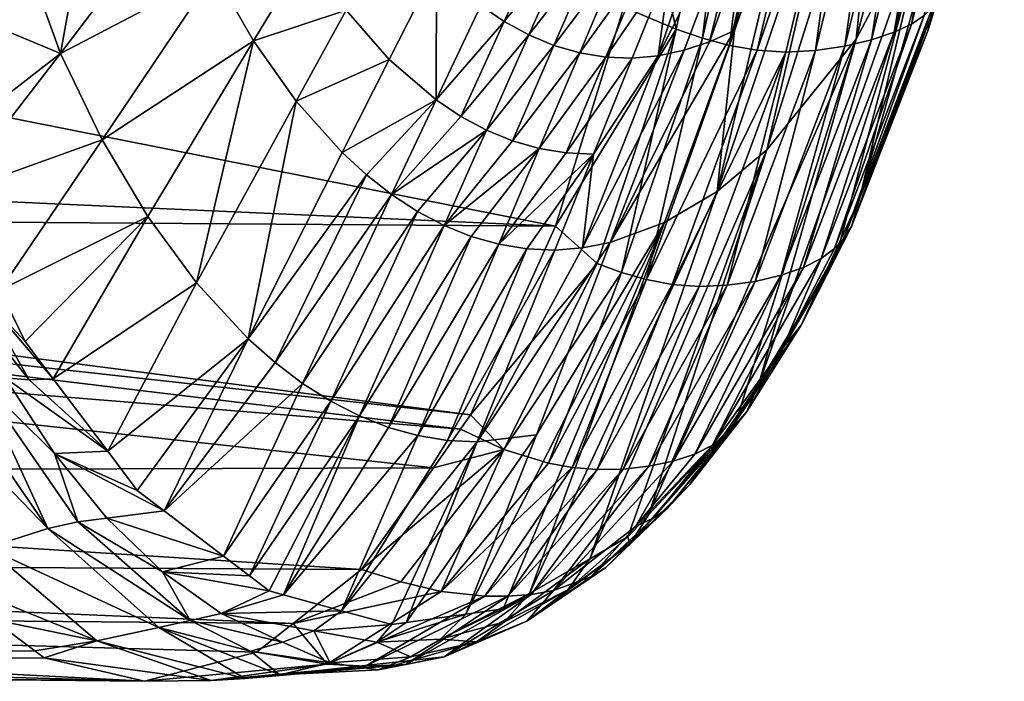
# Model space of a CAD drawing. Extents: x -0.031 to 0.038, y -0.102 to 0.033.
# Tile 67 of 76: x 0.03289 to 0.03793, y -0.00673 to -0.00335. Entities that reach past the tile are written whole.
import ezdxf

# ---------------------------------------------------------------- set-up
doc = ezdxf.new("R2010")
doc.units = 0
doc.layers.add('mesh', color=7, linetype='CONTINUOUS')

msp = doc.modelspace()

# ---------------------------------------------------------------- meshes
at = {"layer": 'mesh'}
mesh = msp.add_polyface(dxfattribs=at)
corners = [(0.0286223, -0.0001428, 0.0013831), (0.027885, -0.0011381, 0.0117368), (0.0279238, -0.000802, 0.0116353), (0.0282776, -0.0027361, 0.0013793), (0.0281198, -0.0034061, 0.0013782), (0.0278147, -0.0017483, 0.0119209), (0.0363965, -0.0008203, 0.0115665), (0.0362816, -0.0018294, 0.0118744), (0.0276522, -0.0027185, 0.0124059), (0.0360974, -0.0027417, 0.0123667), (0.0272505, -0.0044931, 0.0138227), (0.0351963, -0.005372, 0.0147758), (0.0272887, -0.004348, 0.0136732), (0.0271699, -0.0047988, 0.0141373), (0.035144, -0.0054462, 0.014916), (0.0269358, -0.0009475, 0.0268726), (0.0269377, -0.0008067, 0.0268989), (0.0306583, -0.0008084, 0.0269145), (0.0308412, -0.0011036, 0.0268656), (0.0310985, -0.0017899, 0.0266442), (0.0309425, -0.0018418, 0.0265977), (0.0309991, -0.0010614, 0.0269042), (0.0307683, -0.0003401, 0.0270593), (0.0312262, -0.0032221, 0.0258512), (0.0309558, -0.0027193, 0.0261195), (0.0313788, -0.0031563, 0.0259176), (0.0282706, -0.0027348, 0.0012636), (0.0282376, -0.0027288, 0.0011528), (0.0275891, -0.0056248, 0.0012597), (0.0286629, 0.0002101, 0.0012674), (0.0286301, 0.0002129, 0.0011557), (0.0356311, -0.0044084, 0.013614), (0.02737, -0.00404, 0.0133561), (0.0276354, -0.0028186, 0.0124559), (0.0359806, -0.0032876, 0.012679), (0.0269003, -0.0056697, 0.0153958), (0.0350055, -0.0056426, 0.0152866), (0.0319111, -0.0054485, 0.0235654), (0.0320374, -0.0056244, 0.0232274), (0.0265136, -0.0056002, 0.0232112), (0.0314194, -0.0043777, 0.0248789), (0.0266742, -0.0043408, 0.0248455), (0.0310674, -0.0032601, 0.0258213), (0.0314551, -0.0044909, 0.0247833), (0.0265711, -0.00517, 0.0239056), (0.030789, -0.0019023, 0.0265648), (0.026846, -0.0025255, 0.0261866), (0.0268325, -0.0027002, 0.0260873), (0.0266969, -0.0041585, 0.0250521), (0.0267851, -0.0033143, 0.0257382), (0.030613, -0.000429, 0.0270358), (0.0311589, -0.0010356, 0.0269792), (0.0314194, -0.0017488, 0.0268424), (0.0312584, -0.001757, 0.0267225), (0.0310077, -0.0002991, 0.0271217), (0.031167, -0.0002892, 0.0272209), (0.0285724, 0.0002176, 0.0010546), (0.0281804, -0.0027182, 0.0010526), (0.0283961, 0.0002322, 0.0009055), (0.0280068, -0.0026863, 0.0009049)]
mesh.append_faces([[corners[k] for k in face] for face in [(0, 1, 2, 2), (3, 1, 0, 0), (4, 5, 3, 3), (1, 6, 2, 2), (5, 7, 1, 1), (8, 9, 5, 5), (10, 11, 12, 12), (13, 14, 10, 10), (15, 16, 17, 17), (18, 19, 20, 20), (18, 21, 19, 19), (22, 21, 18, 18), (20, 23, 24, 24), (19, 23, 20, 20), (20, 17, 18, 18), (25, 23, 19, 19), (26, 3, 0, 0), (26, 4, 3, 3), (27, 28, 26, 26), (29, 26, 0, 0), (30, 27, 26, 26), (31, 32, 12, 12), (31, 33, 32, 32), (34, 8, 33, 33), (35, 36, 13, 13), (37, 38, 39, 39), (40, 41, 42, 42), (43, 44, 40, 40), (37, 39, 43, 43), (45, 15, 17, 17), (24, 46, 45, 45), (42, 47, 24, 24), (48, 49, 42, 42), (16, 50, 17, 17), (51, 52, 53, 53), (54, 55, 51, 51), (22, 54, 21, 21), (20, 24, 45, 45), (18, 17, 50, 50), (20, 45, 17, 17), (23, 42, 24, 24), (40, 42, 23, 23), (51, 21, 54, 54), (53, 21, 51, 51), (53, 19, 21, 21), (25, 19, 53, 53), (56, 57, 27, 27), (58, 59, 57, 57)]])
mesh = msp.add_polyface(dxfattribs=at)
corners = [(0.0363818, -0.0034471, 0.0128027), (0.0367013, -0.0020276, 0.0119817), (0.0365564, -0.0019894, 0.0119478), (0.0365197, -0.003484, 0.0128623), (0.0368485, -0.0020579, 0.0120299), (0.0369987, -0.0020778, 0.0120969), (0.0375599, -0.0032838, 0.0139546), (0.0378644, -0.0019309, 0.0130498), (0.0375161, -0.0033298, 0.0138152), (0.0375887, -0.0032364, 0.0140937), (0.0379264, -0.0018632, 0.0133479), (0.0373635, -0.0034164, 0.0135353), (0.0374523, -0.0033742, 0.0136755), (0.0377174, -0.0019974, 0.012745), (0.0376012, -0.0020293, 0.0125903), (0.0372471, -0.0034554, 0.0133957), (0.0378042, -0.0019643, 0.0128985), (0.0374623, -0.002057, 0.0124407), (0.0371099, -0.0034879, 0.0132608), (0.0373098, -0.0020767, 0.0123038), (0.036546, -0.0034079, 0.0333283), (0.0364184, -0.0034653, 0.0334106), (0.0367432, -0.0025556, 0.03779), (0.0366018, -0.0024736, 0.0381106), (0.0365681, -0.0023768, 0.0382141), (0.0368553, -0.0023033, 0.0382207), (0.036454, -0.0025066, 0.038081), (0.0364765, -0.0026091, 0.0378593), (0.0364695, -0.0025705, 0.037972), (0.0366224, -0.002576, 0.0378855), (0.0367649, -0.0025059, 0.0379687), (0.0368924, -0.0023839, 0.0381086), (0.0366191, -0.0025375, 0.0379998), (0.0366364, -0.0025864, 0.0377716), (0.0364567, -0.0026382, 0.0377407), (0.0368755, -0.0024785, 0.0378127), (0.0369013, -0.0024356, 0.037993), (0.0371478, -0.0022767, 0.0379786), (0.0371022, -0.0023282, 0.0378516), (0.0362741, -0.0023059, 0.0382333), (0.036533, -0.0022614, 0.0382986), (0.0371528, -0.0020845, 0.0121873), (0.0369608, -0.00351, 0.0131359), (0.036809, -0.0035178, 0.0130262), (0.0366617, -0.0035085, 0.0129356), (0.0376127, -0.0031255, 0.0143908), (0.0378619, -0.0022085, 0.0138314), (0.0364567, -0.0042298, 0.0282073), (0.0367107, -0.004017, 0.0278772), (0.0373066, -0.0021349, 0.0378873), (0.0371678, -0.0034508, 0.0272514), (0.037637, -0.0016655, 0.0379472), (0.0375542, -0.0027217, 0.0266896), (0.0378663, -0.0018587, 0.0262156), (0.0371859, -0.0042681, 0.0153496), (0.0375356, -0.0034092, 0.0145639)]
mesh.append_faces([[corners[k] for k in face] for face in [(0, 1, 2, 2), (3, 1, 0, 0), (3, 4, 1, 1), (5, 4, 3, 3), (6, 7, 8, 8), (9, 10, 6, 6), (11, 12, 13, 13), (11, 14, 15, 15), (13, 14, 11, 11), (12, 16, 13, 13), (12, 8, 16, 16), (15, 17, 18, 18), (14, 17, 15, 15), (17, 19, 18, 18), (20, 21, 22, 22), (23, 24, 25, 25), (23, 26, 24, 24), (27, 28, 29, 29), (30, 23, 31, 31), (32, 23, 30, 30), (29, 30, 33, 33), (29, 34, 27, 27), (29, 33, 34, 34), (30, 22, 33, 33), (30, 35, 22, 22), (36, 35, 30, 30), (37, 35, 36, 36), (37, 38, 35, 35), (31, 23, 25, 25), (23, 28, 26, 26), (32, 28, 23, 23), (32, 29, 28, 28), (30, 29, 32, 32), (31, 36, 30, 30), (37, 36, 31, 31), (39, 40, 24, 24), (41, 42, 19, 19), (43, 42, 41, 41), (41, 5, 44, 44), (45, 46, 9, 9), (22, 21, 33, 33), (38, 47, 35, 35), (48, 38, 49, 49), (50, 51, 52, 52), (49, 51, 50, 50), (53, 54, 52, 52), (53, 45, 55, 55), (50, 48, 49, 49), (20, 22, 35, 35)]])
mesh = msp.add_polyface(dxfattribs=at)
corners = [(0.032049, -0.0031164, 0.0265673), (0.0317368, -0.0017796, 0.0272992), (0.0320391, -0.0028572, 0.0269089), (0.0322412, -0.0037128, 0.0261153), (0.032439, -0.0040351, 0.0260113), (0.0340858, -0.0034608, 0.0312135), (0.0343038, -0.0037683, 0.030908), (0.0337934, -0.004698, 0.0273512), (0.0333117, -0.0039656, 0.0282548), (0.0335442, -0.0043576, 0.0278152), (0.0338858, -0.0031127, 0.0315029), (0.0330973, -0.0035247, 0.0286661), (0.0343566, -0.0030124, 0.0329127), (0.0337041, -0.0027278, 0.0317737), (0.0340075, -0.0023294, 0.0333275), (0.0333982, -0.0018636, 0.0322463), (0.0327292, -0.0025125, 0.029384), (0.0359806, -0.0032876, 0.012679), (0.0276354, -0.0028186, 0.0124559), (0.0356311, -0.0044084, 0.013614), (0.0360974, -0.0027417, 0.0123667), (0.0276522, -0.0027185, 0.0124059), (0.0325425, -0.0042429, 0.0257785), (0.0317028, -0.0030896, 0.0261223), (0.0319114, -0.0042872, 0.0250556), (0.0315382, -0.0031099, 0.0260055), (0.0318792, -0.0036947, 0.0256742), (0.0320761, -0.0042515, 0.0251735), (0.0313788, -0.0031563, 0.0259176), (0.0312584, -0.001757, 0.0267225), (0.0317534, -0.004344, 0.0249544), (0.0312262, -0.0032221, 0.0258512), (0.0314194, -0.0043777, 0.0248789), (0.0321282, -0.0031196, 0.026709), (0.031803, -0.0017818, 0.027439), (0.0319642, -0.0030994, 0.0264105), (0.0318513, -0.003089, 0.0262605), (0.0316169, -0.0017613, 0.0270649), (0.0321488, -0.0036952, 0.0259583), (0.0320304, -0.0036874, 0.0258098), (0.0313856, -0.0024515, 0.0263959), (0.0324548, -0.0042583, 0.0256113), (0.0323534, -0.0042412, 0.0254548), (0.0322292, -0.0042369, 0.0253074), (0.0314194, -0.0017488, 0.0268424)]
mesh.append_faces([[corners[k] for k in face] for face in [(0, 1, 2, 2), (3, 0, 4, 4), (5, 6, 7, 7), (8, 5, 9, 9), (8, 10, 5, 5), (11, 10, 8, 8), (12, 13, 14, 14), (15, 11, 16, 16), (13, 11, 15, 15), (13, 10, 11, 11), (12, 10, 13, 13), (17, 18, 19, 19), (17, 20, 21, 21), (3, 4, 22, 22), (23, 24, 25, 25), (26, 24, 23, 23), (26, 27, 24, 24), (25, 28, 29, 29), (25, 30, 28, 28), (30, 31, 28, 28), (30, 32, 31, 31), (4, 0, 33, 33), (1, 34, 2, 2), (0, 2, 33, 33), (35, 1, 0, 0), (36, 37, 35, 35), (36, 23, 37, 37), (3, 35, 0, 0), (38, 35, 3, 3), (38, 36, 35, 35), (39, 36, 38, 38), (39, 23, 36, 36), (26, 23, 39, 39), (25, 40, 23, 23), (41, 3, 22, 22), (41, 38, 3, 3), (42, 38, 41, 41), (42, 39, 38, 38), (43, 39, 42, 42), (43, 26, 39, 39), (27, 26, 43, 43), (24, 30, 25, 25), (44, 37, 23, 23), (11, 22, 4, 4), (8, 22, 11, 11), (16, 33, 2, 2), (11, 33, 16, 16), (4, 33, 11, 11)]])
mesh = msp.add_polyface(dxfattribs=at)
corners = [(0.0360951, -0.0046805, 0.0139397), (0.0362273, -0.0047053, 0.0140189), (0.0366617, -0.0035085, 0.0129356), (0.0363655, -0.0047158, 0.0141091), (0.036809, -0.0035178, 0.0130262), (0.0365093, -0.0047101, 0.0142116), (0.0369608, -0.00351, 0.0131359), (0.0359677, -0.004644, 0.0138693), (0.0363818, -0.0034471, 0.0128027), (0.0362471, -0.0034011, 0.0127535), (0.0365197, -0.003484, 0.0128623), (0.0369987, -0.0020778, 0.0120969), (0.0375887, -0.0032364, 0.0140937), (0.0371441, -0.0044101, 0.0150734), (0.0375356, -0.0034092, 0.0145639), (0.0375599, -0.0032838, 0.0139546), (0.0371075, -0.0044676, 0.014946), (0.0375161, -0.0033298, 0.0138152), (0.0373635, -0.0034164, 0.0135353), (0.0369895, -0.0045728, 0.0146928), (0.0374523, -0.0033742, 0.0136755), (0.0368993, -0.0046188, 0.0145676), (0.0372471, -0.0034554, 0.0133957), (0.0370574, -0.0045221, 0.014819), (0.0371099, -0.0034879, 0.0132608), (0.0367847, -0.0046587, 0.0144438), (0.0366519, -0.0046901, 0.0143242), (0.0373098, -0.0020767, 0.0123038), (0.0361888, -0.0043897, 0.0285453), (0.036546, -0.0034079, 0.0333283), (0.0364567, -0.0042298, 0.0282073), (0.0359108, -0.0044916, 0.0288885), (0.0360908, -0.003053, 0.0359108), (0.0357544, -0.0035213, 0.0338259), (0.0359614, -0.0030319, 0.035949), (0.0358883, -0.0035432, 0.0337429), (0.0362206, -0.0030576, 0.0358725), (0.0360225, -0.0035483, 0.0336597), (0.0361561, -0.0035365, 0.0335765), (0.0364184, -0.0034653, 0.0334106), (0.0362883, -0.0035085, 0.0334934), (0.0357691, -0.004519, 0.0290613), (0.0358245, -0.0040391, 0.031447), (0.0356857, -0.0040333, 0.031575), (0.0371528, -0.0020845, 0.0121873), (0.0359806, -0.0032876, 0.012679), (0.0356311, -0.0044084, 0.013614), (0.0360974, -0.0027417, 0.0123667), (0.0371859, -0.0042681, 0.0153496), (0.0376127, -0.0031255, 0.0143908), (0.0375542, -0.0027217, 0.0266896), (0.0370677, -0.0045584, 0.0156152), (0.0366364, -0.0025864, 0.0377716), (0.0368755, -0.0024785, 0.0378127), (0.0371022, -0.0023282, 0.0378516), (0.0367107, -0.004017, 0.0278772), (0.0378663, -0.0018587, 0.0262156), (0.0366701, -0.0052134, 0.0165085), (0.0371678, -0.0034508, 0.0272514)]
mesh.append_faces([[corners[k] for k in face] for face in [(0, 1, 2, 2), (1, 3, 4, 4), (4, 5, 6, 6), (3, 5, 4, 4), (4, 2, 1, 1), (7, 8, 9, 9), (0, 10, 8, 8), (2, 10, 0, 0), (2, 11, 10, 10), (12, 13, 14, 14), (15, 13, 12, 12), (15, 16, 13, 13), (17, 16, 15, 15), (18, 19, 20, 20), (21, 19, 18, 18), (18, 22, 21, 21), (23, 17, 20, 20), (23, 16, 17, 17), (22, 24, 25, 25), (24, 6, 26, 26), (24, 27, 6, 6), (28, 29, 30, 30), (31, 29, 28, 28), (32, 33, 34, 34), (32, 35, 33, 33), (36, 35, 32, 32), (36, 37, 35, 35), (38, 37, 36, 36), (31, 39, 29, 29), (31, 40, 39, 39), (41, 38, 40, 40), (42, 38, 41, 41), (42, 37, 38, 38), (43, 37, 42, 42), (43, 35, 37, 37), (4, 44, 2, 2), (9, 45, 46, 46), (9, 47, 45, 45), (13, 48, 14, 14), (12, 14, 49, 49), (50, 48, 51, 51), (52, 40, 38, 38), (52, 39, 40, 40), (53, 30, 29, 29), (30, 54, 55, 55), (56, 14, 48, 48), (50, 57, 58, 58), (51, 57, 50, 50)]])
mesh = msp.add_polyface(dxfattribs=at)
corners = [(0.0357533, -0.002451, 0.0377297), (0.0355375, -0.0023191, 0.0375785), (0.0355145, -0.0022728, 0.037686), (0.034792, -0.0042455, 0.0302599), (0.0350198, -0.0037623, 0.0322065), (0.0351462, -0.0038468, 0.0320822), (0.0347801, -0.0035551, 0.0324504), (0.0350208, -0.0030789, 0.0343116), (0.0354754, -0.0027959, 0.0360997), (0.0352615, -0.0026027, 0.0361727), (0.0352476, -0.0032791, 0.0341531), (0.0355901, -0.0028759, 0.0360625), (0.0353682, -0.0033613, 0.0340724), (0.0357098, -0.0029427, 0.036025), (0.0354932, -0.0034298, 0.0339908), (0.035834, -0.002995, 0.0359871), (0.0356223, -0.0034834, 0.0339086), (0.0359614, -0.0030319, 0.035949), (0.0357544, -0.0035213, 0.0338259), (0.034559, -0.0033035, 0.0326865), (0.0348142, -0.0028386, 0.0344649), (0.0343566, -0.0030124, 0.0329127), (0.034311, -0.001931, 0.0348813), (0.0340075, -0.0023294, 0.0333275), (0.0346274, -0.0025641, 0.0346118), (0.0340858, -0.0034608, 0.0312135), (0.0338858, -0.0031127, 0.0315029), (0.0343038, -0.0037683, 0.030908), (0.0345394, -0.0040313, 0.0305893), (0.0355474, -0.0040107, 0.0317029), (0.0358883, -0.0035432, 0.0337429), (0.0356857, -0.0040333, 0.031575), (0.0354107, -0.0039717, 0.0318301), (0.0352766, -0.0039169, 0.0319567), (0.0350694, -0.0023738, 0.0362433), (0.0348982, -0.0021157, 0.036311), (0.0358849, -0.0025494, 0.0376391), (0.0357074, -0.0024623, 0.0376081), (0.0357392, -0.002358, 0.03789), (0.0358744, -0.0024675, 0.0378622), (0.0353273, -0.002112, 0.0375417)]
mesh.append_faces([[corners[k] for k in face] for face in [(0, 1, 2, 2), (3, 4, 5, 5), (4, 6, 7, 7), (8, 9, 1, 1), (8, 10, 9, 9), (11, 10, 8, 8), (11, 12, 10, 10), (13, 12, 11, 11), (13, 14, 12, 12), (15, 14, 13, 13), (15, 16, 14, 14), (17, 18, 16, 16), (19, 7, 6, 6), (19, 20, 7, 7), (21, 20, 19, 19), (22, 21, 23, 23), (24, 21, 22, 22), (24, 20, 21, 21), (21, 25, 26, 26), (19, 25, 21, 21), (19, 27, 25, 25), (6, 27, 19, 19), (6, 28, 27, 27), (4, 28, 6, 6), (29, 30, 31, 31), (29, 18, 30, 30), (32, 18, 29, 29), (32, 16, 18, 18), (33, 16, 32, 32), (33, 14, 16, 16), (5, 14, 33, 33), (5, 12, 14, 14), (4, 12, 5, 5), (4, 10, 12, 12), (7, 10, 4, 4), (7, 9, 10, 10), (20, 9, 7, 7), (20, 34, 9, 9), (24, 34, 20, 20), (24, 35, 34, 34), (0, 36, 37, 37), (0, 37, 1, 1), (38, 39, 0, 0), (9, 40, 1, 1), (34, 40, 9, 9), (8, 37, 11, 11), (8, 1, 37, 37), (13, 37, 36, 36), (11, 37, 13, 13)]])
mesh = msp.add_polyface(dxfattribs=at)
corners = [(0.0358744, -0.0024675, 0.0378622), (0.0358879, -0.0025208, 0.0377541), (0.0357533, -0.002451, 0.0377297), (0.0360168, -0.0025259, 0.0378885), (0.0360305, -0.0025741, 0.0377796), (0.036178, -0.0026081, 0.0378059), (0.0363276, -0.0026203, 0.0378326), (0.0364695, -0.0025705, 0.037972), (0.0364765, -0.0026091, 0.0378593), (0.0362471, -0.0034011, 0.0127535), (0.0365564, -0.0019894, 0.0119478), (0.0360974, -0.0027417, 0.0123667), (0.0363818, -0.0034471, 0.0128027), (0.035834, -0.002995, 0.0359871), (0.0360481, -0.0026074, 0.0376679), (0.0359614, -0.0030319, 0.035949), (0.0356223, -0.0034834, 0.0339086), (0.0363363, -0.0026411, 0.0377192), (0.0362156, -0.0026441, 0.0376978), (0.0363172, -0.00258, 0.0379437), (0.0361595, -0.0025346, 0.0379694), (0.0362869, -0.0024193, 0.038151), (0.0361494, -0.0024526, 0.0380726), (0.0363036, -0.0025153, 0.038051), (0.0358849, -0.0025494, 0.0376391), (0.0360087, -0.0024562, 0.0379936), (0.0364288, -0.0024103, 0.0381826), (0.0365681, -0.0023768, 0.0382141), (0.036454, -0.0025066, 0.038081), (0.0364567, -0.0026382, 0.0377407), (0.0362741, -0.0023059, 0.0382333), (0.0360163, -0.0022472, 0.0381731), (0.0357392, -0.002358, 0.03789), (0.0357098, -0.0029427, 0.036025), (0.0360908, -0.003053, 0.0359108), (0.0361561, -0.0035365, 0.0335765), (0.0362206, -0.0030576, 0.0358725), (0.0366364, -0.0025864, 0.0377716)]
mesh.append_faces([[corners[k] for k in face] for face in [(0, 1, 2, 2), (3, 1, 0, 0), (3, 4, 1, 1), (5, 4, 3, 3), (6, 7, 8, 8), (9, 10, 11, 11), (12, 10, 9, 9), (13, 14, 15, 15), (15, 16, 13, 13), (17, 18, 5, 5), (19, 6, 20, 20), (21, 20, 22, 22), (23, 20, 21, 21), (23, 19, 20, 20), (5, 18, 4, 4), (1, 24, 2, 2), (4, 24, 1, 1), (4, 14, 24, 24), (18, 14, 4, 4), (25, 22, 20, 20), (25, 21, 22, 22), (26, 27, 28, 28), (6, 8, 17, 17), (19, 7, 6, 6), (19, 28, 7, 7), (23, 28, 19, 19), (21, 28, 23, 23), (21, 26, 28, 28), (8, 29, 17, 17), (21, 30, 27, 27), (21, 31, 30, 30), (25, 0, 32, 32), (25, 3, 0, 0), (20, 3, 25, 25), (20, 5, 3, 3), (6, 5, 20, 20), (6, 17, 5, 5), (26, 21, 27, 27), (25, 31, 21, 21), (33, 24, 13, 13), (15, 18, 34, 34), (15, 14, 18, 18), (13, 24, 14, 14), (29, 35, 36, 36), (36, 17, 29, 29), (34, 17, 36, 36), (34, 18, 17, 17), (35, 29, 37, 37)]])
mesh = msp.add_polyface(dxfattribs=at)
corners = [(0.0368864, -0.0049137, 0.0156401), (0.0371441, -0.0044101, 0.0150734), (0.0371075, -0.0044676, 0.014946), (0.0359677, -0.004644, 0.0138693), (0.0362471, -0.0034011, 0.0127535), (0.0358439, -0.0045987, 0.0138059), (0.0360951, -0.0046805, 0.0139397), (0.0363818, -0.0034471, 0.0128027), (0.0363655, -0.0047158, 0.0141091), (0.0359757, -0.0056495, 0.0154774), (0.0365093, -0.0047101, 0.0142116), (0.0358432, -0.005652, 0.0153809), (0.0362273, -0.0047053, 0.0140189), (0.0357164, -0.0056414, 0.015291), (0.0355954, -0.0056195, 0.0152071), (0.0366093, -0.0053553, 0.0162482), (0.0370677, -0.0045584, 0.0156152), (0.0367915, -0.0050313, 0.0153987), (0.0364335, -0.0055281, 0.0159071), (0.0365056, -0.0054759, 0.0160198), (0.0369895, -0.0045728, 0.0146928), (0.0370574, -0.0045221, 0.014819), (0.0374523, -0.0033742, 0.0136755), (0.0368993, -0.0046188, 0.0145676), (0.0363432, -0.0055728, 0.0157957), (0.0360397, -0.0059441, 0.016462), (0.0367847, -0.0046587, 0.0144438), (0.0362329, -0.0056087, 0.0156862), (0.0372471, -0.0034554, 0.0133957), (0.0362037, -0.0058503, 0.0166736), (0.0363168, -0.0057294, 0.0168891), (0.0366519, -0.0046901, 0.0143242), (0.036108, -0.0056347, 0.0155796), (0.0371099, -0.0034879, 0.0132608), (0.0369608, -0.00351, 0.0131359), (0.0355333, -0.0054747, 0.0242836), (0.0359108, -0.0044916, 0.0288885), (0.0361888, -0.0043897, 0.0285453), (0.0357691, -0.004519, 0.0290613), (0.0362883, -0.0035085, 0.0334934), (0.0356311, -0.0044084, 0.013614), (0.0366701, -0.0052134, 0.0165085), (0.0365545, -0.0054041, 0.0167683), (0.0360109, -0.006034, 0.017558), (0.0361085, -0.0058815, 0.0177697), (0.0371859, -0.0042681, 0.0153496), (0.0367107, -0.004017, 0.0278772), (0.0360011, -0.0059965, 0.018011), (0.0371678, -0.0034508, 0.0272514), (0.0358065, -0.0061085, 0.0184479), (0.0364567, -0.0042298, 0.0282073), (0.0354971, -0.0062867, 0.019143)]
mesh.append_faces([[corners[k] for k in face] for face in [(0, 1, 2, 2), (3, 4, 5, 5), (6, 7, 3, 3), (8, 9, 10, 10), (8, 11, 9, 9), (12, 11, 8, 8), (12, 13, 11, 11), (6, 13, 12, 12), (3, 14, 6, 6), (15, 16, 0, 0), (17, 18, 19, 19), (17, 20, 18, 18), (21, 20, 17, 17), (21, 22, 20, 20), (23, 18, 20, 20), (24, 18, 23, 23), (24, 25, 18, 18), (24, 26, 27, 27), (23, 26, 24, 24), (23, 28, 26, 26), (17, 2, 21, 21), (17, 0, 2, 2), (19, 0, 17, 17), (19, 15, 0, 0), (29, 15, 19, 19), (29, 30, 15, 15), (27, 31, 32, 32), (26, 31, 27, 27), (26, 33, 31, 31), (32, 10, 9, 9), (31, 10, 32, 32), (31, 34, 10, 10), (35, 36, 37, 37), (38, 39, 36, 36), (4, 40, 5, 5), (30, 41, 15, 15), (30, 42, 41, 41), (43, 44, 42, 42), (0, 45, 1, 1), (0, 16, 45, 45), (15, 41, 16, 16), (46, 44, 47, 47), (48, 44, 46, 46), (48, 42, 44, 44), (48, 41, 42, 42), (46, 49, 50, 50), (47, 49, 46, 46), (37, 50, 51, 51)]])
mesh = msp.add_polyface(dxfattribs=at)
corners = [(0.0272505, -0.0044931, 0.0138227), (0.035144, -0.0054462, 0.014916), (0.0351963, -0.005372, 0.0147758), (0.0271699, -0.0047988, 0.0141373), (0.0350055, -0.0056426, 0.0152866), (0.0326884, -0.0047538, 0.025059), (0.0327871, -0.0047342, 0.0252281), (0.0329181, -0.0049972, 0.0249335), (0.032208, -0.0053185, 0.0237913), (0.0327229, -0.0060526, 0.0224774), (0.0320374, -0.0056244, 0.0232274), (0.0323636, -0.0052596, 0.0239086), (0.0325241, -0.0052137, 0.0240333), (0.0330324, -0.0059543, 0.0227526), (0.0324548, -0.0042583, 0.0256113), (0.0329385, -0.0051941, 0.0244676), (0.0325763, -0.0047381, 0.0249037), (0.0335442, -0.0043576, 0.0278152), (0.0333117, -0.0039656, 0.0282548), (0.0340858, -0.0034608, 0.0312135), (0.0337934, -0.004698, 0.0273512), (0.0272887, -0.004348, 0.0136732), (0.0356311, -0.0044084, 0.013614), (0.0317534, -0.004344, 0.0249544), (0.0319111, -0.0054485, 0.0235654), (0.0314551, -0.0044909, 0.0247833), (0.0314194, -0.0043777, 0.0248789), (0.0330673, -0.0055701, 0.0236933), (0.0333396, -0.0055575, 0.0239878), (0.033491, -0.0057589, 0.023648), (0.0330613, -0.0051876, 0.0246122), (0.0328149, -0.0051824, 0.0243139), (0.0326781, -0.0051867, 0.0241681), (0.0331861, -0.0059194, 0.0228953), (0.0320761, -0.0042515, 0.0251735), (0.0324458, -0.0047377, 0.0247574), (0.0322292, -0.0042369, 0.0253074), (0.0323534, -0.0042412, 0.0254548), (0.0325425, -0.0042429, 0.0257785), (0.0319114, -0.0042872, 0.0250556), (0.0340579, -0.0049838, 0.026867), (0.0336278, -0.005863, 0.0233408), (0.0341956, -0.0051053, 0.0266187)]
mesh.append_faces([[corners[k] for k in face] for face in [(0, 1, 2, 2), (3, 4, 1, 1), (5, 6, 7, 7), (8, 9, 10, 10), (11, 9, 8, 8), (12, 13, 11, 11), (14, 6, 5, 5), (5, 15, 16, 16), (17, 6, 18, 18), (17, 7, 6, 6), (17, 19, 20, 20), (21, 2, 22, 22), (23, 24, 25, 25), (23, 8, 24, 24), (23, 11, 8, 8), (25, 26, 23, 23), (27, 28, 29, 29), (28, 15, 30, 30), (28, 31, 15, 15), (27, 31, 28, 28), (27, 32, 31, 31), (33, 32, 27, 27), (8, 10, 24, 24), (12, 32, 13, 13), (34, 32, 12, 12), (34, 35, 32, 32), (36, 35, 34, 34), (37, 35, 36, 36), (37, 16, 35, 35), (37, 5, 16, 16), (14, 5, 37, 37), (38, 6, 14, 14), (39, 11, 23, 23), (39, 12, 11, 11), (34, 12, 39, 39), (35, 31, 32, 32), (16, 31, 35, 35), (16, 15, 31, 31), (5, 30, 15, 15), (7, 30, 5, 5), (40, 29, 28, 28), (41, 29, 40, 40), (18, 6, 38, 38), (30, 7, 17, 17), (40, 42, 41, 41), (28, 20, 40, 40), (28, 30, 20, 20), (17, 20, 30, 30)]])
mesh = msp.add_polyface(dxfattribs=at)
corners = [(0.0353664, -0.00555, 0.0150529), (0.035144, -0.0054462, 0.014916), (0.0350055, -0.0056426, 0.0152866), (0.0351963, -0.005372, 0.0147758), (0.0360951, -0.0046805, 0.0139397), (0.0355954, -0.0056195, 0.0152071), (0.0357164, -0.0056414, 0.015291), (0.0359677, -0.004644, 0.0138693), (0.0358439, -0.0045987, 0.0138059), (0.03506, -0.004404, 0.0299225), (0.0352766, -0.0039169, 0.0319567), (0.0354107, -0.0039717, 0.0318301), (0.0353404, -0.0045001, 0.0295798), (0.0355474, -0.0040107, 0.0317029), (0.0356857, -0.0040333, 0.031575), (0.0350782, -0.0055037, 0.0250714), (0.0356264, -0.0045298, 0.0292342), (0.0352303, -0.0055113, 0.0248088), (0.0354832, -0.0045234, 0.0294072), (0.0349264, -0.0054788, 0.0253336), (0.0346269, -0.0053782, 0.0258543), (0.0351991, -0.0044601, 0.0297517), (0.0347758, -0.0054369, 0.0255947), (0.0343364, -0.0052119, 0.0263668), (0.0349242, -0.0043322, 0.0300921), (0.0344803, -0.0053031, 0.0261118), (0.034792, -0.0042455, 0.0302599), (0.0340579, -0.0049838, 0.026867), (0.0346637, -0.0041449, 0.0304258), (0.0341956, -0.0051053, 0.0266187), (0.0345394, -0.0040313, 0.0305893), (0.0343038, -0.0037683, 0.030908), (0.0337934, -0.004698, 0.0273512), (0.0358245, -0.0040391, 0.031447), (0.0359108, -0.0044916, 0.0288885), (0.0355333, -0.0054747, 0.0242836), (0.0357691, -0.004519, 0.0290613), (0.0351462, -0.0038468, 0.0320822), (0.0340653, -0.0061961, 0.0223584), (0.0350198, -0.0037623, 0.0322065), (0.0356311, -0.0044084, 0.013614), (0.0353627, -0.006364, 0.0194448), (0.0351709, -0.0063913, 0.0198753), (0.0361888, -0.0043897, 0.0285453), (0.0339317, -0.0060944, 0.0226583), (0.0342381, -0.0062923, 0.0219701), (0.0336278, -0.005863, 0.0233408)]
mesh.append_faces([[corners[k] for k in face] for face in [(0, 1, 2, 2), (3, 1, 0, 0), (4, 5, 6, 6), (7, 0, 5, 5), (8, 0, 7, 7), (8, 3, 0, 0), (9, 10, 11, 11), (12, 13, 14, 14), (15, 16, 17, 17), (15, 18, 16, 16), (15, 19, 18, 18), (20, 21, 22, 22), (9, 21, 20, 20), (23, 24, 25, 25), (26, 24, 23, 23), (27, 28, 29, 29), (30, 28, 27, 27), (27, 31, 30, 30), (27, 32, 31, 31), (33, 12, 14, 14), (17, 34, 35, 35), (17, 36, 34, 34), (16, 36, 17, 17), (16, 33, 36, 36), (18, 33, 16, 16), (18, 12, 33, 33), (19, 12, 18, 18), (10, 26, 37, 37), (10, 24, 26, 26), (9, 24, 10, 10), (9, 25, 24, 24), (20, 25, 9, 9), (20, 38, 25, 25), (13, 9, 11, 11), (13, 21, 9, 9), (12, 21, 13, 13), (12, 22, 21, 21), (19, 22, 12, 12), (39, 28, 30, 30), (26, 28, 39, 39), (26, 29, 28, 28), (23, 29, 26, 26), (40, 3, 8, 8), (41, 42, 43, 43), (23, 25, 44, 44), (35, 43, 42, 42), (19, 45, 22, 22), (23, 46, 29, 29)]])
mesh = msp.add_polyface(dxfattribs=at)
corners = [(0.0358432, -0.005652, 0.0153809), (0.0353869, -0.0063, 0.016866), (0.0359757, -0.0056495, 0.0154774), (0.0352686, -0.0063003, 0.016774), (0.0357164, -0.0056414, 0.015291), (0.0350459, -0.0062758, 0.0165983), (0.0355954, -0.0056195, 0.0152071), (0.0353664, -0.00555, 0.0150529), (0.0346589, -0.0066579, 0.0182477), (0.0360109, -0.006034, 0.017558), (0.0365545, -0.0054041, 0.0167683), (0.0363168, -0.0057294, 0.0168891), (0.0364335, -0.0055281, 0.0159071), (0.0360397, -0.0059441, 0.016462), (0.0361296, -0.0059014, 0.0165671), (0.0365056, -0.0054759, 0.0160198), (0.0362037, -0.0058503, 0.0166736), (0.0362329, -0.0056087, 0.0156862), (0.0356193, -0.0062711, 0.0170571), (0.0363432, -0.0055728, 0.0157957), (0.035888, -0.0061524, 0.0173552), (0.036108, -0.0056347, 0.0155796), (0.0355056, -0.0062905, 0.0169605), (0.0352269, -0.0065336, 0.0187804), (0.0353697, -0.00643, 0.0189592), (0.035694, -0.006268, 0.0182504), (0.0350421, -0.0065188, 0.0196766), (0.034891, -0.0066097, 0.0195073), (0.0348648, -0.0066482, 0.0184237), (0.0360011, -0.0059965, 0.018011), (0.0358065, -0.0061085, 0.0184479), (0.0354971, -0.0062867, 0.019143), (0.0353627, -0.006364, 0.0194448), (0.0351709, -0.0063913, 0.0198753), (0.0350602, -0.0066091, 0.0186017), (0.0354829, -0.0064268, 0.0179656), (0.0358119, -0.0062014, 0.0172548), (0.0361085, -0.0058815, 0.0177697), (0.0347246, -0.0066763, 0.0193369), (0.0364567, -0.0042298, 0.0282073), (0.0355333, -0.0054747, 0.0242836), (0.0348672, -0.0064346, 0.0205571), (0.0361888, -0.0043897, 0.0285453), (0.0352303, -0.0055113, 0.0248088)]
mesh.append_faces([[corners[k] for k in face] for face in [(0, 1, 2, 2), (0, 3, 1, 1), (4, 3, 0, 0), (4, 5, 3, 3), (5, 6, 7, 7), (4, 6, 5, 5), (3, 8, 1, 1), (9, 10, 11, 11), (12, 13, 14, 14), (15, 14, 16, 16), (15, 12, 14, 14), (13, 17, 18, 18), (19, 17, 13, 13), (20, 11, 16, 16), (20, 9, 11, 11), (18, 21, 22, 22), (17, 21, 18, 18), (23, 24, 25, 25), (23, 26, 24, 24), (27, 26, 23, 23), (22, 1, 28, 28), (22, 2, 1, 1), (21, 2, 22, 22), (9, 25, 29, 29), (25, 30, 29, 29), (24, 31, 30, 30), (26, 31, 24, 24), (26, 32, 31, 31), (33, 32, 26, 26), (18, 34, 35, 35), (14, 13, 36, 36), (16, 36, 20, 20), (16, 14, 36, 36), (36, 35, 20, 20), (36, 18, 35, 35), (13, 18, 36, 36), (35, 9, 20, 20), (34, 22, 28, 28), (18, 22, 34, 34), (25, 24, 30, 30), (9, 29, 37, 37), (35, 25, 9, 9), (35, 23, 25, 25), (34, 23, 35, 35), (34, 38, 23, 23), (39, 30, 31, 31), (40, 33, 41, 41), (32, 42, 31, 31), (41, 43, 40, 40)]])
mesh = msp.add_polyface(dxfattribs=at)
corners = [(0.026738, -0.0061192, 0.0163445), (0.0342876, -0.0064398, 0.0172051), (0.0346385, -0.0061632, 0.016269), (0.026627, -0.0063723, 0.0172231), (0.0264534, -0.0066477, 0.0192609), (0.0329659, -0.0065796, 0.0207428), (0.0330138, -0.0066156, 0.0206146), (0.0264133, -0.0065905, 0.0204061), (0.0327524, -0.0064191, 0.0213141), (0.0264214, -0.0063903, 0.0213075), (0.0324391, -0.0061836, 0.0221521), (0.0264234, -0.0063381, 0.0215422), (0.0264915, -0.0057658, 0.022944), (0.0265136, -0.0056002, 0.0232112), (0.0320374, -0.0056244, 0.0232274), (0.0332832, -0.0065285, 0.0210537), (0.0327229, -0.0060526, 0.0224774), (0.0330324, -0.0059543, 0.0227526), (0.0336015, -0.0064602, 0.0213608), (0.0340426, -0.0067203, 0.0197389), (0.0342195, -0.0067012, 0.0199053), (0.0336195, -0.0061754, 0.0223657), (0.0341654, -0.0062723, 0.0221335), (0.0339198, -0.0063884, 0.0216672), (0.0323636, -0.0052596, 0.0239086), (0.0337606, -0.0064247, 0.021514), (0.0331861, -0.0059194, 0.0228953), (0.0338687, -0.006731, 0.0195722), (0.0340709, -0.006581, 0.0207977), (0.027253, -0.0067109, 0.0012582), (0.0275968, -0.005627, 0.0013747), (0.0275891, -0.0056248, 0.0012597), (0.0269003, -0.0056697, 0.0153958), (0.0350055, -0.0056426, 0.0152866), (0.0341012, -0.0065867, 0.0177022), (0.0335281, -0.0067349, 0.0192388), (0.0265541, -0.0065387, 0.0178007), (0.026466, -0.0066657, 0.0188993), (0.0339317, -0.0060944, 0.0226583), (0.0340653, -0.0061961, 0.0223584), (0.0333349, -0.0059011, 0.0230435), (0.0336278, -0.005863, 0.0233408), (0.0330673, -0.0055701, 0.0236933), (0.033491, -0.0057589, 0.023648), (0.0344619, -0.0066481, 0.0180746), (0.0326781, -0.0051867, 0.0241681), (0.0343364, -0.0052119, 0.0263668)]
mesh.append_faces([[corners[k] for k in face] for face in [(0, 1, 2, 2), (3, 1, 0, 0), (4, 5, 6, 6), (7, 5, 4, 4), (7, 8, 5, 5), (9, 8, 7, 7), (9, 10, 8, 8), (11, 10, 9, 9), (11, 12, 10, 10), (13, 10, 12, 12), (13, 14, 10, 10), (15, 5, 8, 8), (16, 17, 18, 18), (10, 15, 8, 8), (16, 10, 14, 14), (16, 15, 10, 10), (18, 15, 16, 16), (18, 19, 15, 15), (20, 19, 18, 18), (21, 22, 23, 23), (24, 17, 16, 16), (25, 21, 23, 23), (26, 21, 25, 25), (15, 6, 5, 5), (15, 27, 6, 6), (19, 27, 15, 15), (18, 25, 28, 28), (17, 25, 18, 18), (17, 26, 25, 25), (29, 30, 31, 31), (32, 2, 33, 33), (0, 2, 32, 32), (3, 34, 1, 1), (3, 35, 34, 34), (36, 35, 3, 3), (37, 35, 36, 36), (4, 35, 37, 37), (4, 6, 35, 35), (38, 39, 21, 21), (40, 38, 21, 21), (41, 38, 40, 40), (26, 40, 21, 21), (42, 40, 26, 26), (42, 41, 40, 40), (43, 41, 42, 42), (27, 35, 6, 6), (44, 34, 35, 35), (45, 26, 17, 17), (46, 38, 41, 41)]])
mesh = msp.add_polyface(dxfattribs=at)
corners = [(0.0346589, -0.0066579, 0.0182477), (0.0344619, -0.0066481, 0.0180746), (0.0338687, -0.006731, 0.0195722), (0.0350459, -0.0062758, 0.0165983), (0.0353664, -0.00555, 0.0150529), (0.0348384, -0.0062266, 0.0164312), (0.0352686, -0.0063003, 0.016774), (0.0342876, -0.0064398, 0.0172051), (0.0346385, -0.0061632, 0.016269), (0.0350055, -0.0056426, 0.0152866), (0.0342195, -0.0067012, 0.0199053), (0.0348648, -0.0066482, 0.0184237), (0.0340426, -0.0067203, 0.0197389), (0.0343936, -0.0064774, 0.0211115), (0.0347939, -0.006445, 0.0207219), (0.0347155, -0.0065345, 0.020396), (0.0336195, -0.0061754, 0.0223657), (0.0340653, -0.0061961, 0.0223584), (0.0341654, -0.0062723, 0.0221335), (0.0342336, -0.0065345, 0.0209553), (0.0340709, -0.006581, 0.0207977), (0.0337606, -0.0064247, 0.021514), (0.034891, -0.0066097, 0.0195073), (0.0350421, -0.0065188, 0.0196766), (0.0339198, -0.0063884, 0.0216672), (0.0353869, -0.0063, 0.016866), (0.0336015, -0.0064602, 0.0213608), (0.0346269, -0.0053782, 0.0258543), (0.0341012, -0.0065867, 0.0177022), (0.0351709, -0.0063913, 0.0198753), (0.0348672, -0.0064346, 0.0205571), (0.0347246, -0.0066763, 0.0193369), (0.0350602, -0.0066091, 0.0186017), (0.0345353, -0.0063739, 0.0213026), (0.0342381, -0.0062923, 0.0219701), (0.0352269, -0.0065336, 0.0187804), (0.0344769, -0.0066406, 0.0201526), (0.0335281, -0.0067349, 0.0192388), (0.0344803, -0.0053031, 0.0261118), (0.0339317, -0.0060944, 0.0226583), (0.0352303, -0.0055113, 0.0248088), (0.0349264, -0.0054788, 0.0253336), (0.0350782, -0.0055037, 0.0250714), (0.0347758, -0.0054369, 0.0255947)]
mesh.append_faces([[corners[k] for k in face] for face in [(0, 1, 2, 2), (3, 4, 5, 5), (6, 1, 0, 0), (3, 1, 6, 6), (3, 7, 1, 1), (5, 7, 3, 3), (5, 8, 7, 7), (4, 8, 5, 5), (4, 9, 8, 8), (10, 11, 12, 12), (13, 14, 15, 15), (16, 17, 18, 18), (19, 20, 21, 21), (22, 15, 23, 23), (19, 24, 13, 13), (21, 24, 19, 19), (12, 0, 2, 2), (11, 0, 12, 12), (11, 25, 0, 0), (26, 20, 10, 10), (18, 17, 27, 27), (7, 28, 1, 1), (29, 15, 30, 30), (29, 23, 15, 15), (31, 32, 10, 10), (32, 11, 10, 10), (15, 14, 30, 30), (33, 24, 34, 34), (33, 13, 24, 24), (33, 14, 13, 13), (24, 18, 34, 34), (31, 22, 35, 35), (31, 36, 22, 22), (19, 36, 20, 20), (36, 15, 22, 22), (36, 13, 15, 15), (19, 13, 36, 36), (1, 37, 2, 2), (10, 36, 31, 31), (10, 20, 36, 36), (38, 17, 39, 39), (27, 34, 18, 18), (14, 40, 30, 30), (41, 33, 34, 34), (42, 33, 41, 41), (40, 33, 42, 42), (14, 33, 40, 40), (27, 43, 34, 34)]])

doc.saveas('drawing.dxf')
